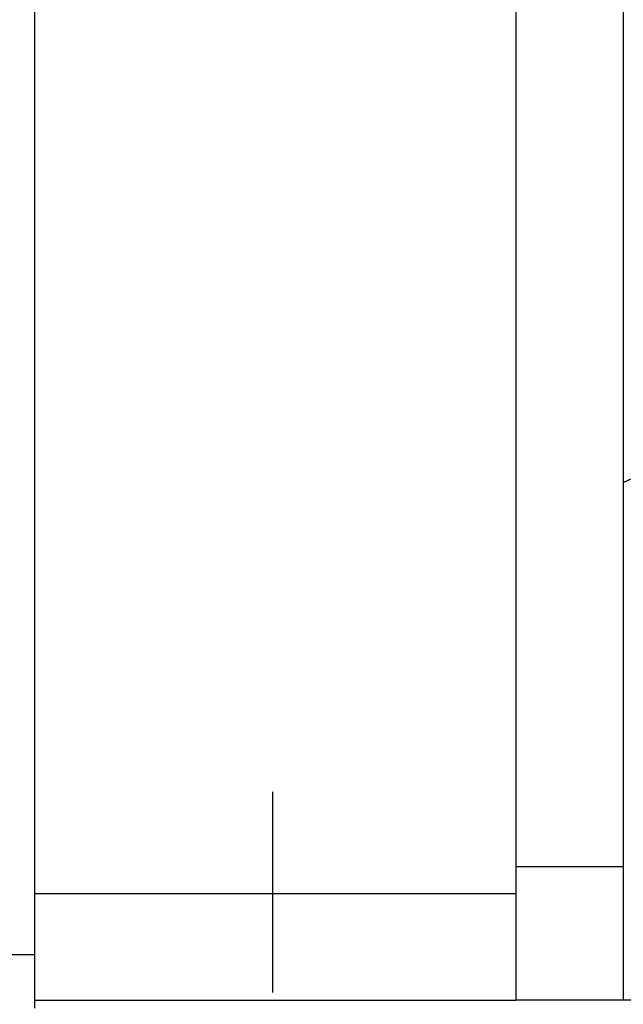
# Model space of a CAD drawing. Header units: millimetres. Extents: x 716 to 1311, y 158 to 389.
# Tile 54 of 56: x 1201 to 1224, y 201 to 238. Entities that reach past the tile are written whole.
import ezdxf

# ---------------------------------------------------------------- set-up
doc = ezdxf.new("R2010")
doc.units = ezdxf.units.MM
doc.header["$LTSCALE"] = 10
doc.linetypes.add('CENTER', pattern=[2, 1.25, -0.25, 0.25, -0.25])
for name, color, linetype in [('2', 7, 'Continuous'), ('4', 7, 'Continuous'), ('CL', 1, 'CENTER'), ('OUT', 3, 'Continuous')]:
    doc.layers.add(name, color=color, linetype=linetype)

msp = doc.modelspace()

# ---------------------------------------------------------------- linework, layer by layer
at = {"layer": '2', "color": 0, "linetype": 'Continuous'}
for p, q in [((1219.958, 201.442), (1219.958, 255.142)), ((1223.958, 251.442), (1223.958, 206.142)), ((1219.958, 206.442), (1223.958, 206.442)), ((1223.958, 206.442), (1223.958, 201.442)), ((1201.958, 205.442), (1219.958, 205.442)), ((1201.958, 201.442), (1219.958, 201.442)), ((1223.958, 201.442), (1219.958, 201.442)), ((1224.958, 201.442), (1223.958, 201.442))]:
    msp.add_line(p, q, dxfattribs=at)
msp.add_open_spline([(1224.958, 221.227), (1223.958, 220.813)], degree=1, dxfattribs=at)
at = {"layer": '4', "color": 0, "linetype": 'Continuous'}
msp.add_line((1201.958, 203.142), (1045.858, 203.142), dxfattribs=at)
at = {"layer": 'CL', "color": 0}
msp.add_line((1210.858, 181.73), (1210.858, 209.243), dxfattribs=at)
at = {"layer": 'OUT', "color": 0}
msp.add_line((1201.958, 201.142), (1201.958, 268.142), dxfattribs=at)

doc.saveas('drawing.dxf')
